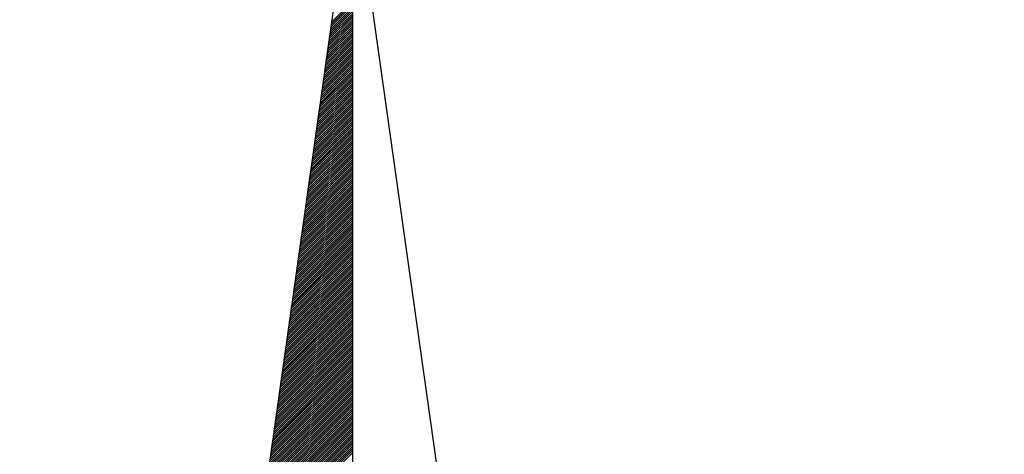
# Model space of a CAD drawing. Header units: metres. Extents: x 183400 to 184400, y 422200 to 427800.
# Tile 59 of 221: x 184367.56 to 184386.01, y 423774.34 to 423782.5. Entities that reach past the tile are written whole.
import ezdxf

# ---------------------------------------------------------------- set-up
doc = ezdxf.new("R2010")
doc.units = ezdxf.units.M
doc.layers.add('N_MK2', color=7, linetype='Continuous')
doc.layers.add('방위표', color=7, linetype='Continuous')

# ---------------------------------------------------------------- blocks, each defined once
blk = doc.blocks.new('N_MK2')
at = {"layer": '방위표', "color": 7, "linetype": 'Continuous'}
blk.add_lwpolyline([(-106.029, 0), (-33.696, -13.958), (0, 0), (-53.049, -53.048), (-13.958, -33.696), (0, 0), (0, -106.029), (13.958, -33.696), (0, 0), (53.048, -53.049), (33.696, -13.958), (0, 0), (106.028, 0), (33.696, 13.958), (0, 0), (53.049, 53.049), (13.958, 33.696), (0, 0), (0, 133.028), (-13.958, 33.696), (0, 0), (-53.049, 53.049), (-33.696, 13.958), (0, 0)], close=True, dxfattribs=at)
for points in [[(0, 133.028), (13.958, 33.696)], [(-2.993, 111.728), (0, 114.721)], [(-2.947, 112.058), (0, 115.004)], [(-2.9, 112.387), (0, 115.287)], [(-2.854, 112.716), (0, 115.57)], [(-3.178, 110.412), (0, 113.59)], [(-3.132, 110.741), (0, 113.873)], [(-3.085, 111.07), (0, 114.156)], [(-3.039, 111.399), (0, 114.439)], [(-3.409, 108.767), (0, 112.176)], [(-3.363, 109.096), (0, 112.459)], [(-3.317, 109.425), (0, 112.742)], [(-3.27, 109.754), (0, 113.024)], [(-3.224, 110.083), (0, 113.307)], [(-3.64, 107.121), (0, 110.762)], [(-3.594, 107.45), (0, 111.045)], [(-3.548, 107.779), (0, 111.327)], [(-3.502, 108.109), (0, 111.61)], [(-3.455, 108.438), (0, 111.893)], [(-3.825, 105.805), (0, 109.63)], [(-3.779, 106.134), (0, 109.913)], [(-3.733, 106.463), (0, 110.196)], [(-3.687, 106.792), (0, 110.479)], [(-4.057, 104.16), (0, 108.216)], [(-4.01, 104.489), (0, 108.499)], [(-3.964, 104.818), (0, 108.782)], [(-3.918, 105.147), (0, 109.065)], [(-3.872, 105.476), (0, 109.347)], [(-4.288, 102.514), (0, 106.802)], [(-4.242, 102.843), (0, 107.085)], [(-4.195, 103.172), (0, 107.368)], [(-4.149, 103.501), (0, 107.65)], [(-4.103, 103.83), (0, 107.933)], [(-4.473, 101.198), (0, 105.67)], [(-4.427, 101.527), (0, 105.953)], [(-4.38, 101.856), (0, 106.236)], [(-4.334, 102.185), (0, 106.519)], [(-4.704, 99.552), (0, 104.256)], [(-4.658, 99.881), (0, 104.539)], [(-4.611, 100.21), (0, 104.822)], [(-4.565, 100.54), (0, 105.105)], [(-4.519, 100.869), (0, 105.388)], [(-4.935, 97.907), (0, 102.842)], [(-4.889, 98.236), (0, 103.125)], [(-4.843, 98.565), (0, 103.408)], [(-4.796, 98.894), (0, 103.691)], [(-4.75, 99.223), (0, 103.973)], [(-5.12, 96.591), (0, 101.711)], [(-5.074, 96.92), (0, 101.994)], [(-5.028, 97.249), (0, 102.276)], [(-4.981, 97.578), (0, 102.559)], [(-5.351, 94.945), (0, 100.296)], [(-5.305, 95.274), (0, 100.579)], [(-5.259, 95.603), (0, 100.862)], [(-5.213, 95.932), (0, 101.145)], [(-5.166, 96.261), (0, 101.428)], [(-5.583, 93.3), (0, 98.882)], [(-5.536, 93.629), (0, 99.165)], [(-5.49, 93.958), (0, 99.448)], [(-5.444, 94.287), (0, 99.731)], [(-5.398, 94.616), (0, 100.014)], [(-5.768, 91.983), (0, 97.751)], [(-5.721, 92.312), (0, 98.034)], [(-5.675, 92.641), (0, 98.317)], [(-5.629, 92.971), (0, 98.599)], [(-5.999, 90.338), (0, 96.337)], [(-5.953, 90.667), (0, 96.619)], [(-5.906, 90.996), (0, 96.902)], [(-5.86, 91.325), (0, 97.185)], [(-5.814, 91.654), (0, 97.468)], [(-6.23, 88.692), (0, 94.922)], [(-6.184, 89.022), (0, 95.205)], [(-6.137, 89.351), (0, 95.488)], [(-6.091, 89.68), (0, 95.771)], [(-6.045, 90.009), (0, 96.054)], [(-6.415, 87.376), (0, 93.791)], [(-6.369, 87.705), (0, 94.074)], [(-6.322, 88.034), (0, 94.357)], [(-6.276, 88.363), (0, 94.64)], [(-6.646, 85.731), (0, 92.377)], [(-6.6, 86.06), (0, 92.66)], [(-6.554, 86.389), (0, 92.943)], [(-6.507, 86.718), (0, 93.225)], [(-6.461, 87.047), (0, 93.508)], [(-6.877, 84.085), (0, 90.963)], [(-6.831, 84.414), (0, 91.245)], [(-6.785, 84.743), (0, 91.528)], [(-6.739, 85.073), (0, 91.811)], [(-6.692, 85.402), (0, 92.094)], [(-7.062, 82.769), (0, 89.831)], [(-7.016, 83.098), (0, 90.114)], [(-6.97, 83.427), (0, 90.397)], [(-6.924, 83.756), (0, 90.68)], [(-7.294, 81.123), (0, 88.417)], [(-7.247, 81.453), (0, 88.7)], [(-7.201, 81.782), (0, 88.983)], [(-7.155, 82.111), (0, 89.266)], [(-7.109, 82.44), (0, 89.548)], [(-7.525, 79.478), (0, 87.003)], [(-7.479, 79.807), (0, 87.286)], [(-7.432, 80.136), (0, 87.569)], [(-7.386, 80.465), (0, 87.851)], [(-7.34, 80.794), (0, 88.134)], [(-7.71, 78.162), (0, 85.871)], [(-7.663, 78.491), (0, 86.154)], [(-7.617, 78.82), (0, 86.437)], [(-7.571, 79.149), (0, 86.72)], [(-7.941, 76.516), (0, 84.457)], [(-7.895, 76.845), (0, 84.74)], [(-7.848, 77.174), (0, 85.023)], [(-7.802, 77.504), (0, 85.306)], [(-7.756, 77.833), (0, 85.589)], [(-8.172, 74.871), (0, 83.043)], [(-8.126, 75.2), (0, 83.326)], [(-8.08, 75.529), (0, 83.609)], [(-8.033, 75.858), (0, 83.892)], [(-7.987, 76.187), (0, 84.174)], [(-8.357, 73.555), (0, 81.912)], [(-8.311, 73.884), (0, 82.194)], [(-8.265, 74.213), (0, 82.477)], [(-8.218, 74.542), (0, 82.76)], [(-8.588, 71.909), (0, 80.497)], [(-8.542, 72.238), (0, 80.78)], [(-8.496, 72.567), (0, 81.063)], [(-8.45, 72.896), (0, 81.346)], [(-8.403, 73.225), (0, 81.629)], [(-8.82, 70.264), (0, 79.083)], [(-8.773, 70.593), (0, 79.366)], [(-8.727, 70.922), (0, 79.649)], [(-8.681, 71.251), (0, 79.932)], [(-8.635, 71.58), (0, 80.215)], [(-9.005, 68.947), (0, 77.952)], [(-8.958, 69.276), (0, 78.235)], [(-8.912, 69.605), (0, 78.518)], [(-8.866, 69.935), (0, 78.8)], [(-9.236, 67.302), (0, 76.538)], [(-9.19, 67.631), (0, 76.82)], [(-9.143, 67.96), (0, 77.103)], [(-9.097, 68.289), (0, 77.386)], [(-9.051, 68.618), (0, 77.669)], [(-9.467, 65.656), (0, 75.123)], [(-9.421, 65.986), (0, 75.406)], [(-9.374, 66.315), (0, 75.689)], [(-9.328, 66.644), (0, 75.972)], [(-9.282, 66.973), (0, 76.255)], [(-9.652, 64.34), (0, 73.992)], [(-9.606, 64.669), (0, 74.275)], [(-9.559, 64.998), (0, 74.558)], [(-9.513, 65.327), (0, 74.841)], [(-9.883, 62.695), (0, 72.578)], [(-9.837, 63.024), (0, 72.861)], [(-9.791, 63.353), (0, 73.143)], [(-9.744, 63.682), (0, 73.426)], [(-9.698, 64.011), (0, 73.709)], [(-10.114, 61.049), (0, 71.164)], [(-10.068, 61.378), (0, 71.446)], [(-10.022, 61.707), (0, 71.729)], [(-9.976, 62.036), (0, 72.012)], [(-9.929, 62.366), (0, 72.295)], [(-10.299, 59.733), (0, 70.032)], [(-10.253, 60.062), (0, 70.315)], [(-10.207, 60.391), (0, 70.598)], [(-10.161, 60.72), (0, 70.881)], [(-10.531, 58.087), (0, 68.618)], [(-10.484, 58.417), (0, 68.901)], [(-10.438, 58.746), (0, 69.184)], [(-10.392, 59.075), (0, 69.467)], [(-10.346, 59.404), (0, 69.749)], [(-10.716, 56.771), (0, 67.487)], [(-10.669, 57.1), (0, 67.769)], [(-10.623, 57.429), (0, 68.052)], [(-10.577, 57.758), (0, 68.335)], [(-10.947, 55.126), (0, 66.072)], [(-10.9, 55.455), (0, 66.355)], [(-10.854, 55.784), (0, 66.638)], [(-10.808, 56.113), (0, 66.921)], [(-10.762, 56.442), (0, 67.204)], [(-11.178, 53.48), (0, 64.658)], [(-11.132, 53.809), (0, 64.941)], [(-11.085, 54.138), (0, 65.224)], [(-11.039, 54.468), (0, 65.507)], [(-10.993, 54.797), (0, 65.79)], [(-11.363, 52.164), (0, 63.527)], [(-11.317, 52.493), (0, 63.81)], [(-11.27, 52.822), (0, 64.093)], [(-11.224, 53.151), (0, 64.375)], [(-11.594, 50.518), (0, 62.113)], [(-11.548, 50.848), (0, 62.395)], [(-11.502, 51.177), (0, 62.678)], [(-11.455, 51.506), (0, 62.961)], [(-11.409, 51.835), (0, 63.244)], [(-11.825, 48.873), (0, 60.698)], [(-11.779, 49.202), (0, 60.981)], [(-11.733, 49.531), (0, 61.264)], [(-11.687, 49.86), (0, 61.547)], [(-11.64, 50.189), (0, 61.83)], [(-12.01, 47.557), (0, 59.567)], [(-11.964, 47.886), (0, 59.85)], [(-11.918, 48.215), (0, 60.133)], [(-11.872, 48.544), (0, 60.416)], [(-12.242, 45.911), (0, 58.153)], [(-12.195, 46.24), (0, 58.436)], [(-12.149, 46.569), (0, 58.718)], [(-12.103, 46.899), (0, 59.001)], [(-12.057, 47.228), (0, 59.284)], [(-12.473, 44.266), (0, 56.739)], [(-12.426, 44.595), (0, 57.021)], [(-12.38, 44.924), (0, 57.304)], [(-12.334, 45.253), (0, 57.587)], [(-12.288, 45.582), (0, 57.87)], [(-12.658, 42.949), (0, 55.607)], [(-12.611, 43.279), (0, 55.89)], [(-12.565, 43.608), (0, 56.173)], [(-12.519, 43.937), (0, 56.456)], [(-12.75, 42.291), (0, 55.042)], [(-12.704, 42.62), (0, 55.324)]]:
    blk.add_lwpolyline(points, dxfattribs=at)

msp = doc.modelspace()

# ---------------------------------------------------------------- block references
at = {"layer": 'N_MK2', "linetype": 'Continuous', "lineweight": 15, "xscale": 0.1399996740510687, "yscale": 0.1399996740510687, "zscale": 0.139999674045}
msp.add_blockref('N_MK2', (184373.805, 423766.673), dxfattribs=at)

doc.saveas('drawing.dxf')
